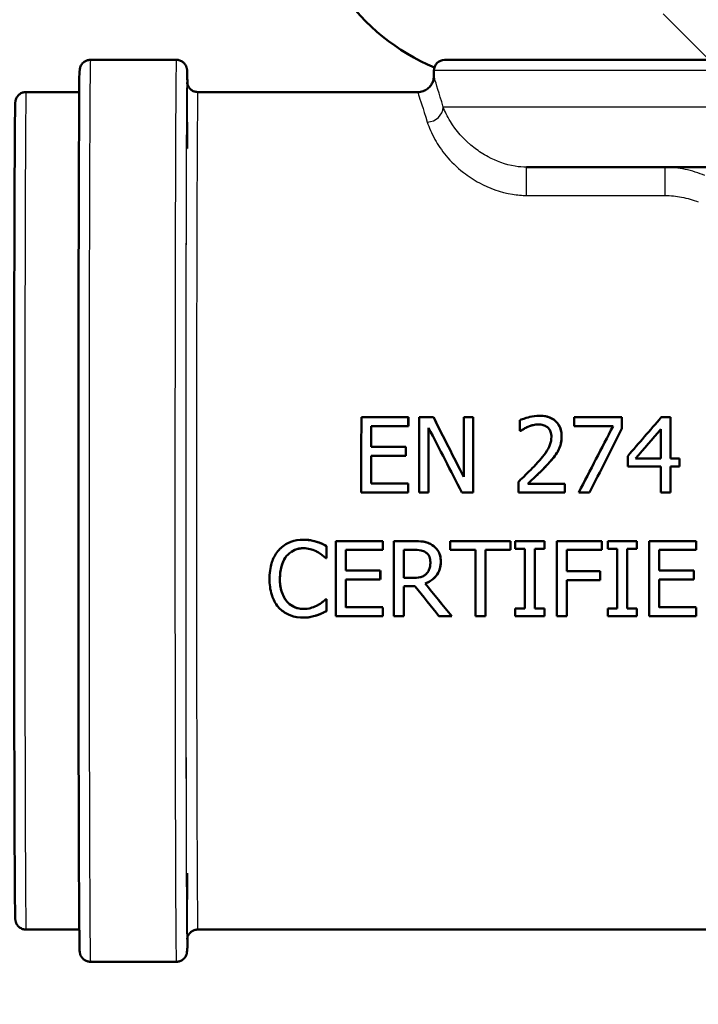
# Model space of a CAD drawing. Header units: millimetres. Extents: x 100 to 2000, y 93 to 2870.
# Tile 12 of 31: x 567 to 599, y 1467 to 1513. Entities that reach past the tile are written whole.
import ezdxf

# ---------------------------------------------------------------- set-up
doc = ezdxf.new("R2010")
doc.units = ezdxf.units.MM
doc.header["$LTSCALE"] = 10
for name, color, linetype, lineweight in [('Dimensions(ISO)', 7, 'Continuous', 25), ('Hatch', 7, 'Continuous', 9), ('Visible Edges(ISO)', 7, 'Continuous', 50), ('Visible Tangent Edges(ISO)', 7, 'Continuous', 25)]:
    doc.layers.add(name, color=color, linetype=linetype, lineweight=lineweight)
doc.styles.add('Text_3.5mm', font='arial.ttf', dxfattribs={"width": 0.9})
doc.dimstyles.new('KS-STANDARD', dxfattribs={"dimscale": 10, "dimtxt": 3.5, "dimasz": 2.5, "dimexe": 3.175, "dimexo": 0, "dimgap": 0.8, "dimtad": 1, "dimdec": 1, "dimrnd": 1e-08, "dimtxsty": 'Text_3.5mm', "dimcen": 0.09, "dimdle": 10, "dimclrd": 7, "dimclre": 7, "dimclrt": 7, "dimadec": 0, "dimazin": 2, "dimtfac": 0.714286, "dimtdec": 4, "dimtmove": 0, "dimatfit": 3, "dimfxl": 0, "dimtolj": 1, "dimlwd": 25, "dimlwe": 25, "dimarcsym": 0})

# ---------------------------------------------------------------- blocks, each defined once
blk = doc.blocks.new('*D7')
at = {"layer": 'Defpoints', "color": 0, "linetype": 'Continuous'}
for p in [(1000.524, 1726.844), (1080.524, 1726.844), (588.924, 1417.651)]:
    blk.add_point(p, dxfattribs=at)
at = {"layer": 'Dimensions(ISO)', "color": 7, "linetype": 'Continuous', "lineweight": 25}
for p, q in [((1000.524, 1726.844), (1112.274, 1726.844)), ((1080.524, 1442.651), (1080.524, 1701.844)), ((588.924, 1417.651), (1112.274, 1417.651))]:
    blk.add_line(p, q, dxfattribs=at)
at = {"layer": 'Dimensions(ISO)', "color": 7, "linetype": 'Continuous'}
for points in [[(1076.357, 1701.844), (1084.691, 1701.844), (1080.524, 1726.844)], [(1076.357, 1442.651), (1084.691, 1442.651), (1080.524, 1417.651)]]:
    blk.add_solid(points, dxfattribs=at)
at = {"layer": 'Dimensions(ISO)', "color": 7, "linetype": 'Continuous', "lineweight": 25, "insert": (1054.642, 1519.32), "char_height": 35, "attachment_point": 4, "rotation": 90, "style": 'Text_3.5mm'}
blk.add_mtext('\\A1;309', dxfattribs=at)

msp = doc.modelspace()

# ---------------------------------------------------------------- hatches: boundary and pattern name
at = {"layer": 'Hatch'}
h = msp.add_hatch(dxfattribs=at)
h.set_pattern_fill('ANSI31', color=256, scale=254, angle=90, style=0)
h.set_pattern_definition([(135, (0, 0), (-22.45064, -22.45064), [])])
edge = h.paths.add_edge_path()
edge.add_line((523.111, 1700.346), (524.665, 1695.561))
edge.add_ellipse((429.56, 1664.66), major_axis=(30.902, -95.106), ratio=1, start_angle=86.82306, end_angle=90, ccw=False)
edge.add_ellipse((429.56, 1664.66), major_axis=(25.583, -96.672), ratio=1, start_angle=88.81778, end_angle=90, ccw=False)
edge.add_ellipse((429.56, 1664.66), major_axis=(23.583, -97.179), ratio=1, start_angle=88.40562, end_angle=90, ccw=False)
edge.add_line((527.357, 1685.53), (534.087, 1686.119))
edge.add_line((534.087, 1686.119), (534.035, 1686.717))
edge.add_line((534.035, 1686.717), (530.644, 1725.474))
edge.add_ellipse((529.15, 1725.344), major_axis=(-0.131, 1.494), ratio=1, start_angle=270, end_angle=355)
edge.add_line((529.15, 1726.844), (514.024, 1726.844))
edge.add_line((514.024, 1726.844), (514.024, 1720.844))
edge.add_line((514.024, 1720.844), (519.524, 1720.844))
edge.add_ellipse((519.524, 1719.844), major_axis=(1, 0), ratio=1, start_angle=0, end_angle=90, ccw=False)
edge.add_line((520.524, 1719.844), (520.524, 1709.893))
edge.add_line((520.524, 1709.893), (522.813, 1701.349))
edge.add_ellipse((542.132, 1706.526), major_axis=(5.176, -19.319), ratio=1, start_angle=270, end_angle=273)
edge = h.paths.add_edge_path()
edge.add_line((586.924, 1511.151), (602.254, 1511.151))
edge.add_line((602.254, 1511.151), (602.118, 1513.093))
edge.add_ellipse((601.82, 1511.931), major_axis=(1.199, -0.042), ratio=1, start_angle=77.607, end_angle=90)
edge.add_line((601.862, 1513.13), (589.903, 1513.548))
edge.add_ellipse((589.907, 1513.648), major_axis=(-0.0999, 0.0035), ratio=1, start_angle=0, end_angle=90, ccw=False)
edge.add_line((589.807, 1513.651), (589.821, 1514.051))
edge.add_ellipse((589.921, 1514.048), major_axis=(0.0035, 0.0999), ratio=1, start_angle=2, end_angle=90, ccw=False)
edge.add_line((589.921, 1514.148), (602.044, 1514.148))
edge.add_line((602.044, 1514.148), (601.974, 1515.155))
edge.add_ellipse((600.976, 1515.085), major_axis=(-0.07, 0.998), ratio=1, start_angle=270, end_angle=341)
edge.add_line((601.235, 1516.051), (591.19, 1518.743))
edge.add_ellipse((591.448, 1519.709), major_axis=(-0.966, 0.259), ratio=1, start_angle=54.5, end_angle=90, ccw=False)
edge.add_line((590.677, 1519.073), (589.013, 1521.092))
edge.add_ellipse((589.784, 1521.728), major_axis=(-0.636, 0.772), ratio=1, start_angle=54.5, end_angle=90, ccw=False)
edge.add_line((588.787, 1521.658), (588.64, 1523.755))
edge.add_ellipse((585.149, 1523.51), major_axis=(-0.244, 3.491), ratio=1, start_angle=270, end_angle=353)
edge.add_line((585.332, 1527.006), (560.857, 1528.288))
edge.add_spline(control_points=[(560.857, 1528.288), (559.225, 1528.374), (557.618, 1528.726), (554.58, 1529.934), (553.17, 1530.782), (550.437, 1533.106), (549.211, 1534.65), (547.418, 1538.121), (546.87, 1540.015), (546.699, 1541.96)], knot_values=[-2.152597, -2.152597, -2.152597, -2.152597, -1.662265, -1.662265, -1.171933, -1.171933, -0.585967, -0.585967, 0, 0, 0, 0], degree=3, periodic=0)
edge.add_line((546.699, 1541.96), (536.301, 1660.816))
edge.add_line((536.301, 1660.816), (536.205, 1661.911))
edge.add_line((536.205, 1661.911), (536.179, 1662.21))
edge.add_line((536.179, 1662.21), (535.88, 1662.184))
edge.add_line((535.88, 1662.184), (532.792, 1661.914))
edge.add_line((532.792, 1661.914), (530.202, 1661.687))
edge.add_line((530.202, 1661.687), (541.062, 1537.554))
edge.add_spline(control_points=[(541.062, 1537.554), (541.252, 1535.383), (541.795, 1533.257), (543.546, 1529.266), (544.742, 1527.427), (547.966, 1523.893), (550.081, 1522.33), (554.789, 1520.103), (557.338, 1519.46), (559.939, 1519.324)], knot_values=[-2.870129, -2.870129, -2.870129, -2.870129, -2.216354, -2.216354, -1.562578, -1.562578, -0.781289, -0.781289, 0, 0, 0, 0], degree=3, periodic=0)
edge.add_line((559.939, 1519.324), (574.44, 1518.564))
edge.add_ellipse((573.917, 1508.578), major_axis=(9.986, -0.523), ratio=1, start_angle=37.8602, end_angle=90, ccw=False)
edge.add_ellipse((590.328, 1520.009), major_axis=(-8.205, -5.716), ratio=1, start_angle=0, end_angle=32.2923)
edge.add_ellipse((586.924, 1510.651), major_axis=(0.143, 0.479), ratio=1, start_angle=16.5598, end_angle=90, ccw=False)
edge = h.paths.add_edge_path()
edge.add_line((706.924, 1511.151), (706.924, 1511.151))
edge.add_ellipse((706.924, 1510.651), major_axis=(0.5, 0), ratio=1, start_angle=16.5598, end_angle=90, ccw=False)
edge.add_ellipse((703.521, 1520.009), major_axis=(3.883, -9.215), ratio=1, start_angle=0, end_angle=32.2923)
edge.add_ellipse((719.932, 1508.578), major_axis=(5.716, 8.205), ratio=1, start_angle=37.8602, end_angle=90, ccw=False)
edge.add_line((719.408, 1518.564), (901.879, 1528.127))
edge.add_spline(control_points=[(901.879, 1528.127), (904.056, 1528.241), (906.199, 1528.71), (910.249, 1530.321), (912.128, 1531.452), (915.773, 1534.55), (917.408, 1536.609), (919.798, 1541.237), (920.529, 1543.762), (920.756, 1546.356)], knot_values=[-2.870129, -2.870129, -2.870129, -2.870129, -2.216354, -2.216354, -1.562578, -1.562578, -0.781289, -0.781289, 0, 0, 0, 0], degree=3, periodic=0)
edge.add_line((920.756, 1546.356), (931.869, 1673.375))
edge.add_ellipse((1031.489, 1664.66), major_axis=(8.716, 99.619), ratio=1, start_angle=77, end_angle=90, ccw=False)
edge.add_line((936.383, 1695.561), (937.937, 1700.346))
edge.add_ellipse((918.916, 1706.526), major_axis=(19.021, -6.18), ratio=1, start_angle=0, end_angle=3)
edge.add_line((938.235, 1701.349), (940.524, 1709.893))
edge.add_line((940.524, 1709.893), (940.524, 1719.844))
edge.add_ellipse((941.524, 1719.844), major_axis=(0, 1), ratio=1, start_angle=0, end_angle=90, ccw=False)
edge.add_line((941.524, 1720.844), (947.024, 1720.844))
edge.add_line((947.024, 1720.844), (947.024, 1726.844))
edge.add_line((947.024, 1726.844), (931.899, 1726.844))
edge.add_ellipse((931.899, 1725.344), major_axis=(-1.5, 0), ratio=1, start_angle=270, end_angle=355)
edge.add_line((930.404, 1725.474), (915.119, 1550.763))
edge.add_spline(control_points=[(915.119, 1550.763), (914.977, 1549.135), (914.569, 1547.541), (913.256, 1544.548), (912.359, 1543.168), (909.941, 1540.518), (908.355, 1539.346), (904.824, 1537.676), (902.912, 1537.193), (900.961, 1537.091)], knot_values=[-2.152597, -2.152597, -2.152597, -2.152597, -1.662265, -1.662265, -1.171933, -1.171933, -0.585967, -0.585967, 0, 0, 0, 0], degree=3, periodic=0)
edge.add_line((900.961, 1537.091), (708.516, 1527.006))
edge.add_ellipse((708.7, 1523.51), major_axis=(-3.495, -0.183), ratio=1, start_angle=270, end_angle=353)
edge.add_line((705.208, 1523.755), (705.062, 1521.658))
edge.add_ellipse((704.064, 1521.728), major_axis=(-0.07, -0.998), ratio=1, start_angle=54.5, end_angle=90, ccw=False)
edge.add_line((704.836, 1521.092), (703.171, 1519.073))
edge.add_ellipse((702.4, 1519.709), major_axis=(-0.636, -0.772), ratio=1, start_angle=54.5, end_angle=90, ccw=False)
edge.add_line((702.659, 1518.743), (692.613, 1516.051))
edge.add_ellipse((692.872, 1515.085), major_axis=(-0.966, -0.259), ratio=1, start_angle=270, end_angle=341)
edge.add_line((691.874, 1515.155), (691.804, 1514.148))
edge.add_line((691.804, 1514.148), (703.928, 1514.148))
edge.add_ellipse((703.928, 1514.048), major_axis=(0.1, 0), ratio=1, start_angle=2, end_angle=90, ccw=False)
edge.add_line((704.028, 1514.051), (704.042, 1513.651))
edge.add_ellipse((703.942, 1513.648), major_axis=(0.0035, -0.0999), ratio=1, start_angle=0, end_angle=90, ccw=False)
edge.add_line((703.945, 1513.548), (691.987, 1513.13))
edge.add_ellipse((692.028, 1511.931), major_axis=(1.162, 0.298), ratio=1, start_angle=77.607, end_angle=90)
edge.add_line((691.73, 1513.093), (691.594, 1511.151))
edge.add_line((691.594, 1511.151), (706.924, 1511.151))

# ---------------------------------------------------------------- linework, layer by layer
at = {"layer": 'Visible Edges(ISO)'}
for p, q in [((574.424, 1511.151), (570.424, 1511.151)), ((586.924, 1511.151), (706.924, 1511.151)), ((586.424, 1510.401), (586.424, 1510.651)), ((567.424, 1509.651), (569.905, 1509.651)), ((575.424, 1509.651), (585.674, 1509.651)), ((632.23, 1506.151), (590.743, 1506.151)), ((585.233, 1494.505), (583.044, 1494.505)), ((585.233, 1494.505), (585.234, 1494.505)), ((586.405, 1494.505), (585.744, 1494.505)), ((586.405, 1494.505), (586.405, 1494.505)), ((588.248, 1494.505), (587.814, 1494.505)), ((588.248, 1494.505), (588.249, 1494.505)), ((591.331, 1494.579), (591.332, 1494.579)), ((595.186, 1494.505), (592.965, 1494.505)), ((595.186, 1494.505), (595.186, 1494.505)), ((597.449, 1494.505), (597.018, 1494.505)), ((597.449, 1494.505), (597.45, 1494.505)), ((583.508, 1494.091), (585.233, 1494.091)), ((585.233, 1494.091), (585.233, 1494.091)), ((590.434, 1493.87), (590.46, 1493.87)), ((590.46, 1493.87), (590.461, 1493.87)), ((592.965, 1494.094), (594.771, 1494.094)), ((595.185, 1493.98), (595.186, 1493.98)), ((585.116, 1493.132), (583.508, 1493.132)), ((585.116, 1493.132), (585.117, 1493.132)), ((583.508, 1492.718), (585.116, 1492.718)), ((585.116, 1492.718), (585.116, 1492.718)), ((596.997, 1492.585), (595.82, 1492.585)), ((597.865, 1492.585), (597.448, 1492.585)), ((597.865, 1492.585), (597.866, 1492.585)), ((595.451, 1492.208), (596.997, 1492.208)), ((597.448, 1492.208), (597.865, 1492.208)), ((597.865, 1492.208), (597.865, 1492.208)), ((585.232, 1491.419), (583.507, 1491.419)), ((585.232, 1491.419), (585.232, 1491.419)), ((592.518, 1491.411), (590.799, 1491.411)), ((592.518, 1491.411), (592.519, 1491.411)), ((583.042, 1491.005), (585.232, 1491.005)), ((585.232, 1491.005), (585.232, 1491.005)), ((585.742, 1491.005), (586.176, 1491.005)), ((586.176, 1491.005), (586.177, 1491.005)), ((587.725, 1491.005), (588.247, 1491.005)), ((588.247, 1491.005), (588.247, 1491.005)), ((590.36, 1491.005), (592.518, 1491.005)), ((592.518, 1491.005), (592.519, 1491.005)), ((593.171, 1491.005), (593.67, 1491.005)), ((593.67, 1491.005), (593.67, 1491.005)), ((596.997, 1491.005), (597.448, 1491.005)), ((597.448, 1491.005), (597.448, 1491.005)), ((580.339, 1488.805), (580.34, 1488.805)), ((584.043, 1488.743), (581.854, 1488.743)), ((584.043, 1488.743), (584.044, 1488.743)), ((585.456, 1488.743), (584.554, 1488.743)), ((585.456, 1488.743), (585.456, 1488.743)), ((589.997, 1488.743), (587.183, 1488.743)), ((589.997, 1488.743), (589.997, 1488.743)), ((591.571, 1488.743), (590.215, 1488.743)), ((591.571, 1488.743), (591.572, 1488.743)), ((594.24, 1488.743), (592.147, 1488.743)), ((594.24, 1488.743), (594.24, 1488.743)), ((595.876, 1488.743), (594.521, 1488.743)), ((595.876, 1488.743), (595.877, 1488.743)), ((598.642, 1488.743), (596.452, 1488.743)), ((598.642, 1488.743), (598.642, 1488.743)), ((580.955, 1488.714), (580.955, 1488.714)), ((581.42, 1488.51), (581.421, 1488.51)), ((582.319, 1488.328), (584.044, 1488.328)), ((584.044, 1488.328), (584.044, 1488.328)), ((585.019, 1488.34), (585.482, 1488.34)), ((587.183, 1488.328), (588.358, 1488.328)), ((588.823, 1488.328), (589.997, 1488.328)), ((589.997, 1488.328), (589.998, 1488.328)), ((590.215, 1488.385), (590.661, 1488.385)), ((591.126, 1488.385), (591.571, 1488.385)), ((591.571, 1488.385), (591.572, 1488.385)), ((592.612, 1488.328), (594.24, 1488.328)), ((594.24, 1488.328), (594.241, 1488.328)), ((594.521, 1488.385), (594.966, 1488.385)), ((595.431, 1488.385), (595.877, 1488.385)), ((595.877, 1488.385), (595.877, 1488.385)), ((596.917, 1488.328), (598.642, 1488.328)), ((598.642, 1488.328), (598.643, 1488.328)), ((581.383, 1487.948), (581.42, 1487.948)), ((581.42, 1487.948), (581.421, 1487.948)), ((583.928, 1487.37), (582.319, 1487.37)), ((583.928, 1487.37), (583.928, 1487.37)), ((598.526, 1487.37), (596.918, 1487.37)), ((598.526, 1487.37), (598.527, 1487.37)), ((582.32, 1486.956), (583.928, 1486.956)), ((583.928, 1486.956), (583.928, 1486.956)), ((585.428, 1487.024), (585.02, 1487.024)), ((594.172, 1487.341), (592.612, 1487.341)), ((592.613, 1486.927), (594.172, 1486.927)), ((594.172, 1487.341), (594.173, 1487.341)), ((594.172, 1486.927), (594.173, 1486.927)), ((596.918, 1486.956), (598.526, 1486.956)), ((598.526, 1486.956), (598.527, 1486.956)), ((585.02, 1486.635), (585.553, 1486.635)), ((586.018, 1486.766), (586.019, 1486.766)), ((581.421, 1486.037), (581.387, 1486.037)), ((581.421, 1486.037), (581.422, 1486.037)), ((584.045, 1485.657), (582.32, 1485.657)), ((584.045, 1485.657), (584.045, 1485.657)), ((590.662, 1485.6), (590.217, 1485.6)), ((591.572, 1485.6), (591.127, 1485.6)), ((591.572, 1485.6), (591.573, 1485.6)), ((594.967, 1485.6), (594.522, 1485.6)), ((595.878, 1485.6), (595.433, 1485.6)), ((595.878, 1485.6), (595.879, 1485.6)), ((598.643, 1485.657), (596.919, 1485.657)), ((598.643, 1485.657), (598.644, 1485.657)), ((580.332, 1485.18), (580.333, 1485.18)), ((580.956, 1485.282), (580.957, 1485.282)), ((581.421, 1485.481), (581.422, 1485.481)), ((581.856, 1485.243), (584.045, 1485.243)), ((584.045, 1485.243), (584.046, 1485.243)), ((584.556, 1485.243), (585.021, 1485.243)), ((585.021, 1485.243), (585.021, 1485.243)), ((586.66, 1485.243), (587.264, 1485.243)), ((587.264, 1485.243), (587.265, 1485.243)), ((588.359, 1485.243), (588.824, 1485.243)), ((588.824, 1485.243), (588.825, 1485.243)), ((590.217, 1485.243), (591.573, 1485.243)), ((591.573, 1485.243), (591.573, 1485.243)), ((592.148, 1485.243), (592.614, 1485.243)), ((592.614, 1485.243), (592.614, 1485.243)), ((594.522, 1485.243), (595.878, 1485.243)), ((595.878, 1485.243), (595.879, 1485.243)), ((596.454, 1485.243), (598.644, 1485.243)), ((598.644, 1485.243), (598.644, 1485.243)), ((567.424, 1470.651), (569.905, 1470.651)), ((575.424, 1470.651), (622.781, 1470.651)), ((574.424, 1469.151), (570.424, 1469.151))]:
    msp.add_line(p, q, dxfattribs=at)
for centre, radius, start, end in [((590.328, 1520.009), 10, 214.8602, 247.1526), ((586.924, 1510.651), 0.5, 90, 180)]:
    msp.add_arc(centre, radius, start, end, dxfattribs=at)
for centre, major_axis, ratio, start_param, end_param in [((583.102, 1490.151), (0, -19.7), 0.003025, 4.489544, 4.669036), ((585.291, 1490.151), (0, 19.7), 0.003025, 1.347952, 1.369454), ((585.291, 1490.151), (0, -19.5), 0.003025, 4.48722, 4.508953), ((585.802, 1490.151), (0, -19.7), 0.003025, 4.489544, 4.669036), ((588.677, 1490.151), (10.021, -19.7), 0.002403, 4.488322, 4.630739), ((588.677, 1490.151), (9.92, -19.5), 0.002403, 4.485997, 4.629851), ((587.872, 1490.151), (0, -19.7), 0.003025, 4.489544, 4.631961), ((588.306, 1490.151), (0, 19.7), 0.003025, 1.347952, 1.527443), ((588.306, 1490.151), (0, -19.5), 0.003025, 4.48722, 4.668591), ((590.493, 1490.151), (0, -19.7), 0.003025, 4.496625, 4.522495), ((593.023, 1490.151), (0, -19.7), 0.003025, 4.489544, 4.5109), ((595.244, 1490.151), (0, 19.7), 0.003025, 1.347952, 1.375182), ((595.244, 1490.151), (0, -19.5), 0.003025, 4.48722, 4.514742), ((593.297, 1490.151), (-17.098, -19.7), 0.001725, 4.491042, 4.584085), ((597.507, 1490.151), (0, 19.7), 0.003025, 1.347952, 1.446946), ((597.507, 1490.151), (0, -19.5), 0.003025, 4.48722, 4.587262), ((583.567, 1490.151), (0, 19.7), 0.003025, 1.369454, 1.418892), ((583.567, 1490.151), (0, -19.5), 0.003025, 4.508953, 4.558914), ((586.236, 1490.151), (0, 19.7), 0.003025, 1.37298, 1.527443), ((588.222, 1490.151), (10.109, -19.7), 0.002394, 4.513344, 4.667807), ((586.236, 1490.151), (0, -19.5), 0.003025, 4.512579, 4.668591), ((592.788, 1490.151), (-10.203, -19.7), 0.002385, 4.512135, 4.670271), ((593.295, 1490.151), (-10.028, -19.7), 0.002402, 4.517997, 4.670259), ((593.295, 1490.151), (-9.927, -19.5), 0.002402, 4.515965, 4.669814), ((593.784, 1490.151), (-16.962, -19.7), 0.001737, 4.519738, 4.590034), ((593.784, 1490.151), (-16.789, -19.5), 0.001737, 4.517758, 4.588758), ((597.056, 1490.151), (0, -19.7), 0.003025, 4.518242, 4.588539), ((585.175, 1490.151), (0, 19.7), 0.003025, 1.418892, 1.440124), ((585.175, 1490.151), (0, -19.5), 0.003025, 4.558914, 4.580369), ((583.567, 1490.151), (0, 19.7), 0.003025, 1.440124, 1.506392), ((583.567, 1490.151), (0, -19.5), 0.003025, 4.580369, 4.647323), ((595.51, 1490.151), (0, -19.7), 0.003025, 4.582588, 4.607813), ((597.924, 1490.151), (0, 19.7), 0.003025, 1.446946, 1.466221), ((597.924, 1490.151), (0, -19.5), 0.003025, 4.587262, 4.606737), ((597.056, 1490.151), (0, -19.7), 0.003025, 4.607813, 4.669036), ((597.507, 1490.151), (0, 19.7), 0.003025, 1.466221, 1.527443), ((597.507, 1490.151), (0, -19.5), 0.003025, 4.606737, 4.668591), ((590.419, 1490.151), (0, -19.7), 0.003025, 4.6438, 4.669036), ((585.291, 1490.151), (0, 19.7), 0.003025, 1.506392, 1.527443), ((585.291, 1490.151), (0, -19.5), 0.003025, 4.647323, 4.668591), ((592.578, 1490.151), (0, 19.7), 0.003025, 1.506825, 1.527443), ((592.578, 1490.151), (0, -19.5), 0.003025, 4.64776, 4.668591), ((581.913, 1490.151), (0, -19.7), 0.003025, 4.783966, 4.964223), ((584.103, 1490.151), (0, 19.7), 0.003025, 1.642373, 1.663465), ((584.103, 1490.151), (0, -19.5), 0.003025, 4.784701, 4.806011), ((584.613, 1490.151), (0, -19.7), 0.003025, 4.783966, 4.964223), ((587.243, 1490.151), (0, -19.7), 0.003025, 4.783966, 4.805058), ((590.056, 1490.151), (0, 19.7), 0.003025, 1.642373, 1.663465), ((590.056, 1490.151), (0, -19.5), 0.003025, 4.784701, 4.806011), ((590.275, 1490.151), (0, -19.7), 0.003025, 4.783966, 4.802166), ((591.63, 1490.151), (0, 19.7), 0.003025, 1.642373, 1.660574), ((591.63, 1490.151), (0, -19.5), 0.003025, 4.784701, 4.80309), ((592.206, 1490.151), (0, -19.7), 0.003025, 4.783966, 4.964223), ((594.299, 1490.151), (0, 19.7), 0.003025, 1.642373, 1.663465), ((594.299, 1490.151), (0, -19.5), 0.003025, 4.784701, 4.806011), ((594.58, 1490.151), (0, -19.7), 0.003025, 4.783966, 4.802166), ((595.936, 1490.151), (0, 19.7), 0.003025, 1.642373, 1.660574), ((595.936, 1490.151), (0, -19.5), 0.003025, 4.784701, 4.80309), ((596.512, 1490.151), (0, -19.7), 0.003025, 4.783966, 4.964223), ((598.701, 1490.151), (0, 19.7), 0.003025, 1.642373, 1.663465), ((598.701, 1490.151), (0, -19.5), 0.003025, 4.784701, 4.806011), ((581.479, 1490.151), (0, 19.7), 0.003025, 1.654215, 1.68286), ((581.479, 1490.151), (0, -19.5), 0.003025, 4.796665, 4.825607), ((582.378, 1490.151), (0, 19.7), 0.003025, 1.663465, 1.71247), ((582.378, 1490.151), (0, -19.5), 0.003025, 4.806011, 4.855525), ((585.079, 1490.151), (0, 19.7), 0.003025, 1.662887, 1.730236), ((585.079, 1490.151), (0, -19.5), 0.003025, 4.805427, 4.873478), ((588.417, 1490.151), (0, -19.7), 0.003025, 4.805058, 4.964223), ((588.882, 1490.151), (0, 19.7), 0.003025, 1.663465, 1.822631), ((588.882, 1490.151), (0, -19.5), 0.003025, 4.806011, 4.966863), ((590.72, 1490.151), (0, -19.7), 0.003025, 4.802166, 4.945536), ((591.185, 1490.151), (0, 19.7), 0.003025, 1.660574, 1.803943), ((591.185, 1490.151), (0, -19.5), 0.003025, 4.80309, 4.947972), ((592.671, 1490.151), (0, 19.7), 0.003025, 1.663465, 1.713924), ((592.671, 1490.151), (0, -19.5), 0.003025, 4.806011, 4.856995), ((595.025, 1490.151), (0, -19.7), 0.003025, 4.802166, 4.945536), ((595.491, 1490.151), (0, 19.7), 0.003025, 1.660574, 1.803943), ((595.491, 1490.151), (0, -19.5), 0.003025, 4.80309, 4.947972), ((596.977, 1490.151), (0, 19.7), 0.003025, 1.663465, 1.71247), ((596.977, 1490.151), (0, -19.5), 0.003025, 4.806011, 4.855525), ((583.987, 1490.151), (0, 19.7), 0.003025, 1.71247, 1.733737), ((583.987, 1490.151), (0, -19.5), 0.003025, 4.855525, 4.877016), ((598.585, 1490.151), (0, 19.7), 0.003025, 1.71247, 1.733737), ((598.585, 1490.151), (0, -19.5), 0.003025, 4.855525, 4.877016), ((582.378, 1490.151), (0, 19.7), 0.003025, 1.733737, 1.800984), ((582.378, 1490.151), (0, -19.5), 0.003025, 4.877016, 4.944981), ((592.671, 1490.151), (0, 19.7), 0.003025, 1.735196, 1.822631), ((592.671, 1490.151), (0, -19.5), 0.003025, 4.87849, 4.966863), ((594.231, 1490.151), (0, 19.7), 0.003025, 1.713924, 1.735196), ((594.231, 1490.151), (0, -19.5), 0.003025, 4.856995, 4.87849), ((596.977, 1490.151), (0, 19.7), 0.003025, 1.733737, 1.800984), ((596.977, 1490.151), (0, -19.5), 0.003025, 4.877016, 4.944981), ((585.079, 1490.151), (0, 19.7), 0.003025, 1.750247, 1.822631), ((585.079, 1490.151), (0, -19.5), 0.003025, 4.893701, 4.966863), ((582.819, 1490.151), (15.648, -19.7), 0.001855, 4.890367, 4.96275), ((583.309, 1490.151), (16.105, -19.7), 0.001813, 4.883631, 4.962741), ((583.309, 1490.151), (15.941, -19.5), 0.001813, 4.885421, 4.965381), ((581.479, 1490.151), (0, 19.7), 0.003025, 1.781214, 1.810163), ((581.479, 1490.151), (0, -19.5), 0.003025, 4.924997, 4.954259), ((584.103, 1490.151), (0, 19.7), 0.003025, 1.800984, 1.822631), ((584.103, 1490.151), (0, -19.5), 0.003025, 4.944981, 4.966863), ((590.275, 1490.151), (0, -19.7), 0.003025, 4.945536, 4.964223), ((591.63, 1490.151), (0, 19.7), 0.003025, 1.803943, 1.822631), ((591.63, 1490.151), (0, -19.5), 0.003025, 4.947972, 4.966863), ((594.58, 1490.151), (0, -19.7), 0.003025, 4.945536, 4.964223), ((595.936, 1490.151), (0, 19.7), 0.003025, 1.803943, 1.822631), ((595.936, 1490.151), (0, -19.5), 0.003025, 4.947972, 4.966863), ((598.701, 1490.151), (0, 19.7), 0.003025, 1.800984, 1.822631), ((598.701, 1490.151), (0, -19.5), 0.003025, 4.944981, 4.966863)]:
    msp.add_ellipse(centre, major_axis=major_axis, ratio=ratio, start_param=start_param, end_param=end_param, dxfattribs=at)
for points, knots in [([(570.424, 1469.151), (570.37, 1469.151), (570.315, 1469.161), (570.213, 1469.195), (570.165, 1469.221), (570.081, 1469.285), (570.044, 1469.323), (570.002, 1469.383), (569.991, 1469.401), (569.974, 1469.434), (569.967, 1469.448), (569.953, 1469.483), (569.947, 1469.502), (569.938, 1469.532), (569.936, 1469.543), (569.931, 1469.566), (569.93, 1469.576), (569.926, 1469.601), (569.925, 1469.611), (569.922, 1469.647), (569.921, 1469.665), (569.917, 1469.764), (569.915, 1469.88), (569.905, 1470.533), (569.898, 1471.461), (569.886, 1473.903), (569.881, 1475.372), (569.873, 1478.724), (569.869, 1480.648), (569.864, 1484.705), (569.863, 1486.887), (569.862, 1491.237), (569.863, 1493.457), (569.866, 1497.659), (569.869, 1499.692), (569.877, 1503.318), (569.881, 1504.957), (569.891, 1507.642), (569.897, 1508.721), (569.91, 1510.191), (569.887, 1510.391), (569.929, 1510.721), (569.929, 1510.738), (569.945, 1510.794), (569.948, 1510.804), (569.959, 1510.836), (569.969, 1510.859), (569.992, 1510.904), (570.006, 1510.927), (570.044, 1510.978), (570.069, 1511.006), (570.134, 1511.061), (570.175, 1511.087), (570.267, 1511.129), (570.319, 1511.143), (570.389, 1511.15), (570.407, 1511.151), (570.424, 1511.151)], [0, 0, 0, 0, 0.016471, 0.016471, 0.032619, 0.032619, 0.048659, 0.048659, 0.055797, 0.055797, 0.06143, 0.06143, 0.070562, 0.070562, 0.079225, 0.079225, 0.092341, 0.092341, 0.120451, 0.120451, 0.204648, 0.204648, 0.457584, 0.457584, 1.188758, 1.188758, 1.842383, 1.842383, 2.495962, 2.495962, 3.149316, 3.149316, 3.802624, 3.802624, 4.455927, 4.455927, 5.109261, 5.109261, 5.762715, 5.762715, 6.416127, 6.416127, 6.444628, 6.444628, 6.45034, 6.45034, 6.459573, 6.459573, 6.468187, 6.468187, 6.479628, 6.479628, 6.494241, 6.494241, 6.510197, 6.510197, 6.515528, 6.515528, 6.515528, 6.515528]), ([(574.424, 1511.151), (574.479, 1511.151), (574.534, 1511.142), (574.636, 1511.108), (574.684, 1511.082), (574.768, 1511.018), (574.805, 1510.979), (574.847, 1510.92), (574.858, 1510.901), (574.875, 1510.869), (574.882, 1510.855), (574.896, 1510.82), (574.902, 1510.801), (574.91, 1510.771), (574.913, 1510.76), (574.918, 1510.737), (574.919, 1510.727), (574.923, 1510.702), (574.924, 1510.692), (574.927, 1510.656), (574.928, 1510.638), (574.932, 1510.539), (574.934, 1510.423), (574.938, 1510.188), (574.939, 1510.113), (574.94, 1510.03)], [0, 0, 0, 0, 0.0164708, 0.0164708, 0.0326193, 0.0326193, 0.0486592, 0.0486592, 0.0557973, 0.0557973, 0.0614303, 0.0614303, 0.0705625, 0.0705625, 0.079225, 0.079225, 0.0923409, 0.0923409, 0.1204506, 0.1204506, 0.2046484, 0.2046484, 0.4575841, 0.4575841, 0.5581692, 0.5581692, 0.5581692, 0.5581692]), ([(585.674, 1509.651), (585.755, 1509.651), (585.844, 1509.665), (586.003, 1509.723), (586.073, 1509.762), (586.193, 1509.854), (586.241, 1509.907), (586.324, 1510.019), (586.351, 1510.075), (586.396, 1510.186), (586.406, 1510.233), (586.419, 1510.307), (586.422, 1510.335), (586.424, 1510.374), (586.424, 1510.388), (586.424, 1510.401)], [0.77274443, 0.77274443, 0.77274443, 0.77274443, 0.7747081, 0.7747081, 0.77648085, 0.77648085, 0.77846286, 0.77846286, 0.78109283, 0.78109283, 0.78479812, 0.78479812, 0.7885034, 0.7885034, 0.79127084, 0.79127084, 0.79127084, 0.79127084]), ([(574.928, 1510.098), (574.928, 1510.098), (574.928, 1510.098), (574.929, 1510.095), (574.928, 1510.091), (574.934, 1510.056), (574.936, 1510.04), (574.948, 1509.999), (574.953, 1509.984), (574.967, 1509.948), (574.977, 1509.927), (575.002, 1509.883), (575.018, 1509.859), (575.06, 1509.807), (575.089, 1509.779), (575.159, 1509.725), (575.204, 1509.7), (575.3, 1509.664), (575.353, 1509.654), (575.412, 1509.652), (575.418, 1509.651), (575.424, 1509.651)], [6.2235333, 6.2235333, 6.2235333, 6.2235333, 6.2336746, 6.2336746, 6.2712735, 6.2712735, 6.288022, 6.288022, 6.2953537, 6.2953537, 6.3036086, 6.3036086, 6.3124721, 6.3124721, 6.3246493, 6.3246493, 6.339705, 6.339705, 6.3557265, 6.3557265, 6.3575546, 6.3575546, 6.3575546, 6.3575546]), ([(567.424, 1470.651), (567.37, 1470.651), (567.315, 1470.661), (567.213, 1470.695), (567.165, 1470.721), (567.081, 1470.784), (567.044, 1470.823), (567.002, 1470.883), (566.99, 1470.902), (566.973, 1470.936), (566.966, 1470.951), (566.952, 1470.986), (566.946, 1471.005), (566.938, 1471.034), (566.935, 1471.045), (566.931, 1471.068), (566.929, 1471.077), (566.926, 1471.102), (566.925, 1471.111), (566.922, 1471.145), (566.921, 1471.163), (566.918, 1471.255), (566.916, 1471.362), (566.906, 1471.971), (566.9, 1472.84), (566.892, 1474.39), (566.891, 1474.759), (566.886, 1476.006), (566.883, 1476.981), (566.88, 1478.311), (566.879, 1478.584), (566.875, 1480.214), (566.873, 1481.709), (566.869, 1485.151), (566.867, 1487.176), (566.867, 1491.207), (566.867, 1493.265), (566.871, 1497.156), (566.873, 1499.038), (566.877, 1500.961), (566.878, 1501.202), (566.881, 1502.831), (566.885, 1504.09), (566.889, 1505.149), (566.889, 1505.149), (566.894, 1506.389), (566.9, 1507.384), (566.908, 1508.426), (566.912, 1508.704), (566.917, 1508.984), (566.918, 1509.054), (566.921, 1509.13), (566.922, 1509.15), (566.924, 1509.186), (566.925, 1509.196), (566.931, 1509.235), (566.933, 1509.246), (566.939, 1509.274), (566.944, 1509.291), (566.958, 1509.332), (566.968, 1509.357), (566.992, 1509.404), (567.006, 1509.427), (567.044, 1509.478), (567.07, 1509.506), (567.135, 1509.562), (567.176, 1509.588), (567.269, 1509.63), (567.321, 1509.643), (567.391, 1509.651), (567.408, 1509.651), (567.424, 1509.651)], [0, 0, 0, 0, 0.016435, 0.016435, 0.032552, 0.032552, 0.048577, 0.048577, 0.055773, 0.055773, 0.061455, 0.061455, 0.070462, 0.070462, 0.07872, 0.07872, 0.091011, 0.091011, 0.116975, 0.116975, 0.194742, 0.194742, 0.428346, 0.428346, 1.111266, 1.111266, 1.303196, 1.303196, 1.71709, 1.71709, 1.820704, 1.820704, 2.32287, 2.32287, 2.928428, 2.928428, 3.533941, 3.533941, 4.139448, 4.139448, 4.22788, 4.22788, 4.744987, 4.744987, 4.745124, 4.745124, 5.350648, 5.350648, 5.678055, 5.678055, 5.841926, 5.841926, 5.922517, 5.922517, 5.962822, 5.962822, 5.974514, 5.974514, 5.984341, 5.984341, 5.994, 5.994, 6.002378, 6.002378, 6.013964, 6.013964, 6.028675, 6.028675, 6.04463, 6.04463, 6.049741, 6.049741, 6.049741, 6.049741]), ([(591.331, 1494.579), (591.182, 1494.579), (591.033, 1494.558), (590.813, 1494.504), (590.637, 1494.457), (590.475, 1494.388), (590.454, 1494.379), (590.435, 1494.369)], [-0.1419572, -0.1419572, -0.1419572, -0.1419572, -0.0531706, -0.0531706, -0.0065963, -0.0065963, 0, 0, 0, 0]), ([(592.374, 1493.617), (592.374, 1493.729), (592.361, 1493.841), (592.296, 1494.054), (592.246, 1494.151), (592.129, 1494.293), (592.048, 1494.38), (591.789, 1494.518), (591.652, 1494.554), (591.452, 1494.576), (591.392, 1494.579), (591.331, 1494.579)], [-0.2476828, -0.2476828, -0.2476828, -0.2476828, -0.1767846, -0.1767846, -0.1064517, -0.1064517, -0.0604457, -0.0604457, -0.0180963, -0.0180963, 0, 0, 0, 0]), ([(591.332, 1494.579), (591.495, 1494.579), (591.661, 1494.557), (591.952, 1494.444), (592.045, 1494.371), (592.188, 1494.234), (592.25, 1494.144), (592.323, 1493.978), (592.342, 1493.91), (592.369, 1493.767), (592.375, 1493.692), (592.375, 1493.617)], [0, 0, 0, 0, 0.0490472, 0.0490472, 0.0938901, 0.0938901, 0.1513894, 0.1513894, 0.1880082, 0.1880082, 0.2268139, 0.2268139, 0.2268139, 0.2268139]), ([(590.46, 1493.87), (590.501, 1493.898), (590.55, 1493.929), (590.629, 1493.979), (590.684, 1494.012), (590.775, 1494.052), (590.788, 1494.058), (590.8, 1494.063)], [-0.05834744, -0.05834744, -0.05834744, -0.05834744, -0.02979707, -0.02979707, -0.0041484, -0.0041484, 0, 0, 0, 0]), ([(590.801, 1494.063), (590.736, 1494.037), (590.673, 1494.005), (590.562, 1493.937), (590.51, 1493.905), (590.461, 1493.87)], [0, 0, 0, 0, 0.02113555, 0.02113555, 0.03944269, 0.03944269, 0.03944269, 0.03944269]), ([(590.8, 1494.063), (590.879, 1494.095), (591.049, 1494.163), (591.265, 1494.173), (591.281, 1494.173), (591.297, 1494.173)], [-0.06473526, -0.06473526, -0.06473526, -0.06473526, -0.00483497, -0.00483497, 0, 0, 0, 0]), ([(591.297, 1494.173), (591.212, 1494.173), (591.128, 1494.162), (591.008, 1494.133), (590.915, 1494.11), (590.801, 1494.063)], [0.00006181, 0.00006181, 0.00006181, 0.00006181, 0.02557045, 0.02557045, 0.03726561, 0.03726561, 0.03726561, 0.03726561]), ([(591.297, 1494.173), (591.37, 1494.173), (591.444, 1494.165), (591.579, 1494.126), (591.638, 1494.097), (591.704, 1494.049), (591.715, 1494.041), (591.725, 1494.032)], [-0.04640614, -0.04640614, -0.04640614, -0.04640614, -0.02444093, -0.02444093, -0.00422693, -0.00422693, 0, 0, 0, 0]), ([(591.725, 1494.032), (591.75, 1494.01), (591.772, 1493.986), (591.812, 1493.932), (591.829, 1493.902), (591.866, 1493.822), (591.89, 1493.751), (591.897, 1493.629), (591.898, 1493.611), (591.898, 1493.592)], [-0.07595681, -0.07595681, -0.07595681, -0.07595681, -0.05695164, -0.05695164, -0.03713616, -0.03713616, -0.00568208, -0.00568208, 0, 0, 0, 0]), ([(591.898, 1493.592), (591.898, 1493.464), (591.875, 1493.34), (591.788, 1493.103), (591.724, 1492.988), (591.536, 1492.728), (591.442, 1492.614), (591.304, 1492.454), (591.255, 1492.398), (591.205, 1492.344)], [-0.1762842, -0.1762842, -0.1762842, -0.1762842, -0.1189949, -0.1189949, -0.063639, -0.063639, -0.0221708, -0.0221708, 0, 0, 0, 0]), ([(592.193, 1492.917), (592.245, 1493.008), (592.286, 1493.104), (592.338, 1493.277), (592.365, 1493.386), (592.374, 1493.565), (592.374, 1493.591), (592.374, 1493.617)], [-0.1183689, -0.1183689, -0.1183689, -0.1183689, -0.0546036, -0.0546036, -0.0080397, -0.0080397, 0, 0, 0, 0]), ([(592.375, 1493.617), (592.375, 1493.51), (592.365, 1493.402), (592.319, 1493.196), (592.275, 1493.058), (592.193, 1492.917)], [0, 0, 0, 0, 0.03280567, 0.03280567, 0.06395514, 0.06395514, 0.06395514, 0.06395514]), ([(591.724, 1492.318), (592.021, 1492.633), (592.141, 1492.83), (592.17, 1492.877), (592.181, 1492.897), (592.193, 1492.917)], [-0.01663375, -0.01663375, -0.01663375, -0.01663375, -0.00696029, -0.00696029, 0, 0, 0, 0]), ([(592.193, 1492.917), (592.139, 1492.819), (592.075, 1492.727), (591.967, 1492.592), (591.867, 1492.469), (591.725, 1492.318)], [0, 0, 0, 0, 0.03373719, 0.03373719, 0.05213015, 0.05213015, 0.05213015, 0.05213015]), ([(591.205, 1492.344), (591.077, 1492.203), (590.864, 1491.978), (590.42, 1491.558), (590.39, 1491.53), (590.36, 1491.502)], [-0.1835244, -0.1835244, -0.1835244, -0.1835244, -0.0124621, -0.0124621, 0, 0, 0, 0]), ([(590.799, 1491.411), (590.992, 1491.59), (591.36, 1491.931), (591.665, 1492.255), (591.695, 1492.286), (591.724, 1492.318)], [-0.1339283, -0.1339283, -0.1339283, -0.1339283, -0.0130512, -0.0130512, 0, 0, 0, 0]), ([(591.725, 1492.318), (591.588, 1492.169), (591.443, 1492.023), (591.166, 1491.754), (590.952, 1491.552), (590.8, 1491.411)], [0, 0, 0, 0, 0.0610723, 0.0610723, 0.1160554, 0.1160554, 0.1160554, 0.1160554]), ([(580.339, 1488.805), (580.139, 1488.805), (579.941, 1488.775), (579.611, 1488.65), (579.446, 1488.561), (579.258, 1488.383), (579.229, 1488.353), (579.202, 1488.323)], [-0.1641531, -0.1641531, -0.1641531, -0.1641531, -0.0778581, -0.0778581, -0.0123138, -0.0123138, 0, 0, 0, 0]), ([(580.955, 1488.714), (580.834, 1488.751), (580.656, 1488.797), (580.385, 1488.805), (580.362, 1488.805), (580.339, 1488.805)], [-0.08142941, -0.08142941, -0.08142941, -0.08142941, -0.00684168, -0.00684168, 0, 0, 0, 0]), ([(580.34, 1488.805), (580.45, 1488.805), (580.561, 1488.797), (580.714, 1488.772), (580.827, 1488.753), (580.955, 1488.714)], [0, 0, 0, 0, 0.0331069, 0.0331069, 0.0463901, 0.0463901, 0.0463901, 0.0463901]), ([(586.347, 1488.558), (586.24, 1488.627), (586.124, 1488.677), (585.905, 1488.722), (585.759, 1488.737), (585.532, 1488.742), (585.494, 1488.743), (585.456, 1488.743)], [-0.1428848, -0.1428848, -0.1428848, -0.1428848, -0.0679505, -0.0679505, -0.0114416, -0.0114416, 0, 0, 0, 0]), ([(585.456, 1488.743), (585.617, 1488.743), (585.8, 1488.736), (585.99, 1488.705), (586.065, 1488.692), (586.225, 1488.63), (586.287, 1488.597), (586.347, 1488.558)], [0, 0, 0, 0, 0.04817855, 0.04817855, 0.05743327, 0.05743327, 0.06396786, 0.06396786, 0.06396786, 0.06396786]), ([(579.202, 1488.323), (579.07, 1488.173), (578.971, 1488.004), (578.847, 1487.68), (578.786, 1487.471), (578.767, 1487.101), (578.766, 1487.045), (578.766, 1486.99)], [-0.2410443, -0.2410443, -0.2410443, -0.2410443, -0.1124787, -0.1124787, -0.0169003, -0.0169003, 0, 0, 0, 0]), ([(579.562, 1488.048), (579.649, 1488.15), (579.751, 1488.233), (579.965, 1488.344), (580.091, 1488.391), (580.278, 1488.407), (580.307, 1488.408), (580.336, 1488.408)], [-0.1160062, -0.1160062, -0.1160062, -0.1160062, -0.056261, -0.056261, -0.0087291, -0.0087291, 0, 0, 0, 0]), ([(580.336, 1488.408), (580.202, 1488.408), (580.072, 1488.383), (579.874, 1488.3), (579.804, 1488.261), (579.674, 1488.165), (579.615, 1488.109), (579.563, 1488.048)], [0.00006074, 0.00006074, 0.00006074, 0.00006074, 0.04044005, 0.04044005, 0.06449373, 0.06449373, 0.08864167, 0.08864167, 0.08864167, 0.08864167]), ([(580.336, 1488.408), (580.447, 1488.408), (580.56, 1488.398), (580.723, 1488.355), (580.825, 1488.323), (580.954, 1488.26), (580.971, 1488.25), (580.989, 1488.241)], [-0.1126247, -0.1126247, -0.1126247, -0.1126247, -0.042972, -0.042972, -0.006024, -0.006024, 0, 0, 0, 0]), ([(581.42, 1488.51), (581.306, 1488.571), (581.16, 1488.643), (580.985, 1488.704), (580.97, 1488.709), (580.955, 1488.714)], [-0.05570863, -0.05570863, -0.05570863, -0.05570863, -0.00473138, -0.00473138, 0, 0, 0, 0]), ([(580.955, 1488.714), (581.034, 1488.689), (581.111, 1488.659), (581.23, 1488.606), (581.313, 1488.568), (581.421, 1488.51)], [0, 0, 0, 0, 0.02469699, 0.02469699, 0.03913888, 0.03913888, 0.03913888, 0.03913888]), ([(585.482, 1488.34), (585.562, 1488.34), (585.706, 1488.336), (585.901, 1488.291), (585.973, 1488.263), (586.037, 1488.221)], [-0.06026043, -0.06026043, -0.06026043, -0.06026043, -0.02318674, -0.02318674, 0, 0, 0, 0]), ([(586.744, 1487.792), (586.744, 1487.876), (586.736, 1487.961), (586.701, 1488.115), (586.676, 1488.185), (586.609, 1488.303), (586.544, 1488.408), (586.394, 1488.526), (586.37, 1488.543), (586.347, 1488.558)], [-0.1831792, -0.1831792, -0.1831792, -0.1831792, -0.116433, -0.116433, -0.0575007, -0.0575007, -0.0085464, -0.0085464, 0, 0, 0, 0]), ([(586.347, 1488.558), (586.447, 1488.494), (586.532, 1488.413), (586.659, 1488.227), (586.69, 1488.148), (586.735, 1487.986), (586.744, 1487.889), (586.744, 1487.792)], [0, 0, 0, 0, 0.035773, 0.035773, 0.0677513, 0.0677513, 0.1109085, 0.1109085, 0.1109085, 0.1109085]), ([(579.251, 1486.99), (579.251, 1487.18), (579.27, 1487.374), (579.361, 1487.701), (579.419, 1487.846), (579.524, 1487.999), (579.543, 1488.024), (579.562, 1488.048)], [-0.1167673, -0.1167673, -0.1167673, -0.1167673, -0.0560728, -0.0560728, -0.0092571, -0.0092571, 0, 0, 0, 0]), ([(579.563, 1488.048), (579.477, 1487.943), (579.413, 1487.823), (579.272, 1487.442), (579.251, 1487.185), (579.251, 1486.99)], [0, 0, 0, 0, 0.0407132, 0.0407132, 0.122907, 0.122907, 0.122907, 0.122907]), ([(580.989, 1488.241), (581.063, 1488.2), (581.138, 1488.153), (581.244, 1488.069), (581.311, 1488.013), (581.366, 1487.964), (581.375, 1487.956), (581.383, 1487.948)], [-0.05376795, -0.05376795, -0.05376795, -0.05376795, -0.02209389, -0.02209389, -0.00346397, -0.00346397, 0, 0, 0, 0]), ([(586.037, 1488.221), (586.077, 1488.194), (586.112, 1488.163), (586.177, 1488.085), (586.198, 1488.043), (586.246, 1487.929), (586.259, 1487.842), (586.259, 1487.756)], [-0.04725385, -0.04725385, -0.04725385, -0.04725385, -0.03746994, -0.03746994, -0.02620179, -0.02620179, 0, 0, 0, 0]), ([(586.018, 1486.766), (586.156, 1486.817), (586.284, 1486.889), (586.48, 1487.06), (586.559, 1487.15), (586.685, 1487.38), (586.722, 1487.511), (586.742, 1487.695), (586.744, 1487.744), (586.744, 1487.792)], [-0.1431093, -0.1431093, -0.1431093, -0.1431093, -0.0939457, -0.0939457, -0.0560892, -0.0560892, -0.014665, -0.014665, 0, 0, 0, 0]), ([(586.744, 1487.792), (586.745, 1487.642), (586.722, 1487.494), (586.641, 1487.295), (586.584, 1487.174), (586.401, 1486.986), (586.336, 1486.933), (586.187, 1486.838), (586.105, 1486.798), (586.019, 1486.766)], [0, 0, 0, 0, 0.04533457, 0.04533457, 0.06493092, 0.06493092, 0.07428124, 0.07428124, 0.08436763, 0.08436763, 0.08436763, 0.08436763]), ([(586.259, 1487.756), (586.259, 1487.69), (586.254, 1487.623), (586.231, 1487.494), (586.213, 1487.439), (586.161, 1487.322), (586.117, 1487.259), (586.061, 1487.205)], [-0.05420585, -0.05420585, -0.05420585, -0.05420585, -0.03895074, -0.03895074, -0.02359653, -0.02359653, 0, 0, 0, 0]), ([(578.766, 1486.99), (578.766, 1486.737), (578.794, 1486.48), (578.915, 1486.099), (578.992, 1485.908), (579.153, 1485.699), (579.179, 1485.669), (579.206, 1485.64)], [-0.1964828, -0.1964828, -0.1964828, -0.1964828, -0.0804867, -0.0804867, -0.0121542, -0.0121542, 0, 0, 0, 0]), ([(579.575, 1485.932), (579.478, 1486.047), (579.407, 1486.18), (579.316, 1486.427), (579.267, 1486.592), (579.252, 1486.899), (579.251, 1486.944), (579.251, 1486.99)], [-0.1982959, -0.1982959, -0.1982959, -0.1982959, -0.0933384, -0.0933384, -0.0138327, -0.0138327, 0, 0, 0, 0]), ([(579.251, 1486.99), (579.251, 1486.828), (579.265, 1486.661), (579.331, 1486.37), (579.373, 1486.268), (579.455, 1486.097), (579.509, 1486.01), (579.575, 1485.932)], [0, 0, 0, 0, 0.0491874, 0.0491874, 0.0911482, 0.0911482, 0.1405662, 0.1405662, 0.1405662, 0.1405662]), ([(586.061, 1487.205), (586.024, 1487.169), (585.983, 1487.138), (585.872, 1487.078), (585.814, 1487.065), (585.672, 1487.033), (585.548, 1487.024), (585.428, 1487.024)], [-0.04856918, -0.04856918, -0.04856918, -0.04856918, -0.04343884, -0.04343884, -0.03607111, -0.03607111, 0, 0, 0, 0]), ([(581.387, 1486.037), (581.348, 1485.998), (581.298, 1485.955), (581.218, 1485.89), (581.16, 1485.843), (581.048, 1485.775), (581.032, 1485.765), (581.016, 1485.756)], [-0.07817942, -0.07817942, -0.07817942, -0.07817942, -0.03969126, -0.03969126, -0.00560809, -0.00560809, 0, 0, 0, 0]), ([(579.206, 1485.64), (579.268, 1485.571), (579.337, 1485.51), (579.486, 1485.401), (579.566, 1485.356), (579.78, 1485.26), (579.963, 1485.2), (580.247, 1485.182), (580.29, 1485.18), (580.332, 1485.18)], [-0.1794844, -0.1794844, -0.1794844, -0.1794844, -0.1321645, -0.1321645, -0.0853494, -0.0853494, -0.0128183, -0.0128183, 0, 0, 0, 0]), ([(580.338, 1485.583), (580.202, 1485.583), (580.072, 1485.608), (579.858, 1485.696), (579.745, 1485.757), (579.613, 1485.889), (579.593, 1485.91), (579.575, 1485.932)], [-0.1237101, -0.1237101, -0.1237101, -0.1237101, -0.0567644, -0.0567644, -0.0087685, -0.0087685, 0, 0, 0, 0]), ([(579.575, 1485.932), (579.652, 1485.842), (579.741, 1485.766), (579.918, 1485.668), (579.997, 1485.636), (580.163, 1485.593), (580.25, 1485.583), (580.338, 1485.583)], [0, 0, 0, 0, 0.03588385, 0.03588385, 0.06113318, 0.06113318, 0.0878121, 0.0878121, 0.0878121, 0.0878121]), ([(581.016, 1485.756), (580.93, 1485.708), (580.837, 1485.671), (580.672, 1485.62), (580.566, 1485.592), (580.389, 1485.583), (580.363, 1485.583), (580.338, 1485.583)], [-0.1135628, -0.1135628, -0.1135628, -0.1135628, -0.0531805, -0.0531805, -0.0076241, -0.0076241, 0, 0, 0, 0]), ([(580.332, 1485.18), (580.543, 1485.18), (580.691, 1485.199), (580.918, 1485.27), (580.937, 1485.276), (580.956, 1485.282)], [-0.07136942, -0.07136942, -0.07136942, -0.07136942, -0.00608245, -0.00608245, 0, 0, 0, 0]), ([(580.957, 1485.282), (580.868, 1485.253), (580.775, 1485.226), (580.638, 1485.198), (580.539, 1485.18), (580.333, 1485.18)], [0, 0, 0, 0, 0.02813485, 0.02813485, 0.04224136, 0.04224136, 0.04224136, 0.04224136]), ([(580.956, 1485.282), (581.114, 1485.332), (581.18, 1485.368), (581.392, 1485.467), (581.407, 1485.474), (581.421, 1485.481)], [-0.07067844, -0.07067844, -0.07067844, -0.07067844, -0.00488531, -0.00488531, 0, 0, 0, 0]), ([(581.422, 1485.481), (581.352, 1485.448), (581.281, 1485.415), (581.178, 1485.365), (581.102, 1485.328), (580.957, 1485.282)], [0, 0, 0, 0, 0.02328981, 0.02328981, 0.034624, 0.034624, 0.034624, 0.034624]), ([(575.424, 1470.651), (575.37, 1470.651), (575.315, 1470.642), (575.213, 1470.608), (575.165, 1470.582), (575.081, 1470.518), (575.044, 1470.48), (575.002, 1470.42), (574.991, 1470.401), (574.974, 1470.369), (574.968, 1470.355), (574.954, 1470.321), (574.948, 1470.302), (574.94, 1470.274), (574.938, 1470.264), (574.933, 1470.243), (574.932, 1470.235), (574.929, 1470.217), (574.929, 1470.212), (574.928, 1470.206), (574.928, 1470.205), (574.928, 1470.205)], [0, 0, 0, 0, 0.016447, 0.016447, 0.0325726, 0.0325726, 0.048589, 0.048589, 0.0557151, 0.0557151, 0.0612902, 0.0612902, 0.0701785, 0.0701785, 0.0783787, 0.0783787, 0.0903233, 0.0903233, 0.1140026, 0.1140026, 0.1340604, 0.1340604, 0.1340604, 0.1340604]), ([(574.945, 1470.311), (574.941, 1469.935), (574.95, 1469.817), (574.92, 1469.582), (574.92, 1469.565), (574.904, 1469.509), (574.901, 1469.498), (574.89, 1469.467), (574.88, 1469.444), (574.857, 1469.398), (574.842, 1469.376), (574.805, 1469.325), (574.779, 1469.297), (574.715, 1469.242), (574.674, 1469.215), (574.582, 1469.174), (574.53, 1469.16), (574.46, 1469.152), (574.442, 1469.151), (574.424, 1469.151)], [5.9593413, 5.9593413, 5.9593413, 5.9593413, 6.4161274, 6.4161274, 6.4446276, 6.4446276, 6.4503397, 6.4503397, 6.4595732, 6.4595732, 6.468187, 6.468187, 6.4796284, 6.4796284, 6.4942414, 6.4942414, 6.5101974, 6.5101974, 6.5155276, 6.5155276, 6.5155276, 6.5155276])]:
    msp.add_open_spline(points, degree=3, knots=knots, dxfattribs=at)
at = {"layer": 'Visible Tangent Edges(ISO)'}
for p, q in [((707.424, 1510.651), (586.424, 1510.651)), ((707.424, 1508.951), (586.86, 1508.951)), ((590.745, 1504.837), (597.197, 1504.837)), ((590.8, 1494.063), (590.801, 1494.063)), ((592.374, 1493.617), (592.375, 1493.617)), ((592.193, 1492.917), (592.193, 1492.917)), ((591.724, 1492.318), (591.725, 1492.318)), ((586.347, 1488.558), (586.347, 1488.558)), ((579.562, 1488.048), (579.563, 1488.048)), ((586.744, 1487.792), (586.744, 1487.792)), ((579.251, 1486.99), (579.251, 1486.99)), ((579.575, 1485.932), (579.575, 1485.932))]:
    msp.add_line(p, q, dxfattribs=at)
for centre, major_axis, ratio, start_param, end_param in [((574.924, 1490.151), (0, -20.5), 0.003025, 2.537769, 6.887009), ((570.424, 1490.151), (0, -21), 0.003025, 3.141593, 6.283185), ((574.424, 1490.151), (0, 21), 0.003025, 0, 3.141593), ((574.924, 1490.151), (0, 20), 0.003025, 0, 3.221434), ((567.424, 1490.151), (0, -19.5), 0.003025, 3.141593, 6.283185), ((575.424, 1490.151), (0, -19.5), 0.003025, 3.141593, 6.283185), ((586.116, 1508.951), (0.718, 0.217), 0.922665, 4.442005, 5.967134), ((590.743, 1505.401), (0, 0.75), 0.003025, 3.859648, 6.283185), ((597.196, 1505.401), (0, 0.75), 0.003025, 3.859648, 6.283185)]:
    msp.add_ellipse(centre, major_axis=major_axis, ratio=ratio, start_param=start_param, end_param=end_param, dxfattribs=at)
for points, knots in [([(586.86, 1508.951), (586.663, 1509.612), (586.524, 1510.057), (586.437, 1510.348), (586.424, 1510.394), (586.425, 1510.4)], [-1.5454908, -1.5454908, -1.5454908, -1.5454908, -1.0083951, -1.0083951, -0.7912708, -0.7912708, -0.7912708, -0.7912708]), ([(585.675, 1509.651), (585.673, 1509.651), (585.685, 1509.607), (585.776, 1509.32), (585.917, 1508.892), (586.116, 1508.255)], [0.7727444, 0.7727444, 0.7727444, 0.7727444, 1.0083951, 1.0083951, 1.5454908, 1.5454908, 1.5454908, 1.5454908]), ([(590.743, 1506.151), (590.567, 1506.151), (590.39, 1506.167), (589.75, 1506.27), (589.32, 1506.435), (588.727, 1506.752), (588.522, 1506.887), (587.792, 1507.441), (587.434, 1507.888), (587.042, 1508.524), (586.936, 1508.75), (586.86, 1508.951)], [-0.8957353, -0.8957353, -0.8957353, -0.8957353, -0.8295702, -0.8295702, -0.6505332, -0.6505332, -0.5393017, -0.5393017, -0.2074237, -0.2074237, 0, 0, 0, 0]), ([(586.116, 1508.255), (586.194, 1508.009), (586.306, 1507.734), (586.743, 1506.957), (587.154, 1506.411), (588.024, 1505.734), (588.27, 1505.57), (588.988, 1505.183), (589.512, 1504.982), (590.304, 1504.855), (590.524, 1504.837), (590.745, 1504.837)], [0, 0, 0, 0, 0.2074237, 0.2074237, 0.5393017, 0.5393017, 0.6505332, 0.6505332, 0.8295702, 0.8295702, 0.8957353, 0.8957353, 0.8957353, 0.8957353]), ([(599.051, 1505.763), (598.761, 1505.884), (598.449, 1505.984), (597.826, 1506.115), (597.511, 1506.151), (597.196, 1506.151)], [0, 0, 0, 0, 0.0853447, 0.0853447, 0.1631056, 0.1631056, 0.1631056, 0.1631056]), ([(597.197, 1504.837), (597.456, 1504.837), (597.717, 1504.808), (598.237, 1504.706), (598.498, 1504.627), (598.742, 1504.533)], [-0.1631056, -0.1631056, -0.1631056, -0.1631056, -0.0853447, -0.0853447, 0, 0, 0, 0])]:
    msp.add_open_spline(points, degree=3, knots=knots, dxfattribs=at)

# ---------------------------------------------------------------- dimensions: what is measured, and where the dimension line sits
at = {"layer": 'Dimensions(ISO)', "color": 7, "linetype": 'Continuous', "lineweight": 25}
dim = msp.add_linear_dim(base=(1080.524, 1726.844), p1=(588.924, 1417.651), p2=(1000.524, 1726.844), angle=90, dimstyle='KS-STANDARD', override={"dimgap": 0.8, "dimdec": 0, "dimtol": 0, "dimlim": 0, "dimtp": 0, "dimtm": 0, "dimtdec": 4, "dimtofl": 0, "dimatfit": 1}, dxfattribs=at)
dim.commit()
dim.dimension.update_dxf_attribs({"geometry": '*D7', "text_midpoint": (1080.524, 1554.139), "dimtype": 160})

doc.saveas('drawing.dxf')
